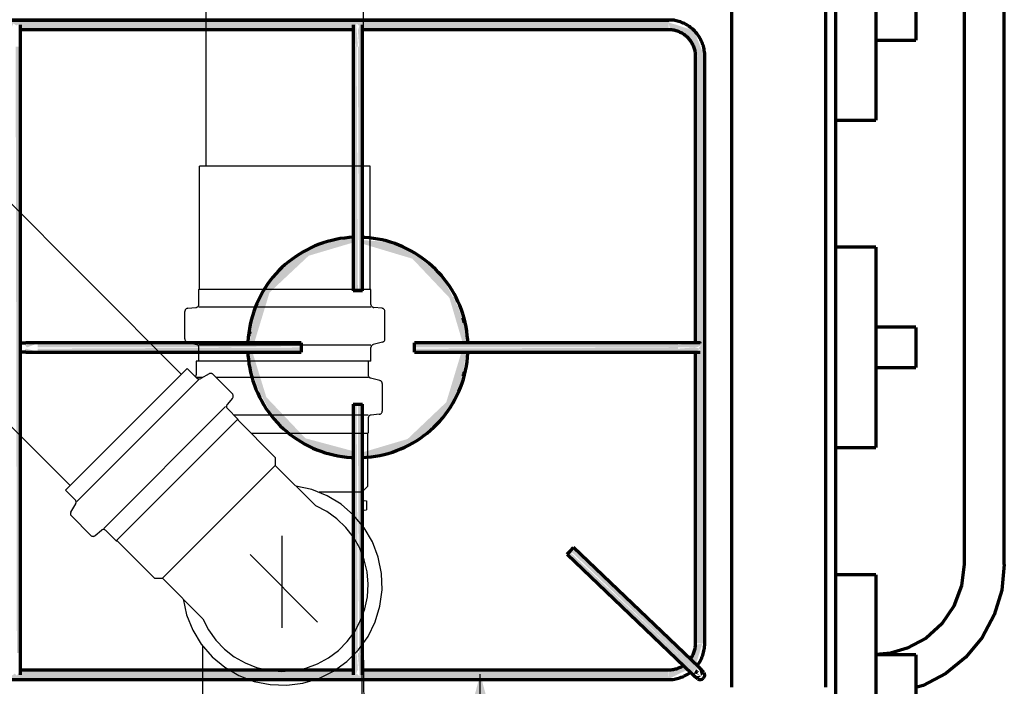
# Model space of a CAD drawing. Header units: millimetres. Extents: x -20654 to 2526, y -8238 to 977.
# Tile 10 of 219: x -10326.845 to -10326.532, y -4121.253 to -4121.042. Entities that reach past the tile are written whole.
import ezdxf

# ---------------------------------------------------------------- set-up
doc = ezdxf.new("R2010")
doc.units = ezdxf.units.MM
for name, color, linetype in [('01 CONTORNO_dwg', 252, 'Continuous'), ('CV-Condutos', 1, 'Continuous'), ('Simbolos', 7, 'Continuous'), ('Simbolos_int', 8, 'Continuous'), ('TQ-Condutos', 3, 'Continuous'), ('TQ-Sentido conduto', 7, 'Continuous')]:
    doc.layers.add(name, color=color, linetype=linetype)

# ---------------------------------------------------------------- blocks, each defined once
blk = doc.blocks.new('terreo')
at = {"layer": '01 CONTORNO_dwg', "lineweight": 70}
for points in [[(-16647.65, -2848.13), (-16550.1, -2847.61), (-16549.32, -2846.32), (-16548.59, -2847.02), (-16547.73, -2846.32), (-16547.44, -2848.13), (-16441.48, -2847.62), (-16440.77, -2846.4), (-16439.94, -2847.02), (-16439.17, -2846.4), (-16438.69, -2848.13), (-16356.08, -2847.56), (-16355.46, -2846.24), (-16354.5, -2846.86), (-16353.77, -2846.47), (-16353.3, -2848.13), (-16247.2, -2847.61), (-16246.44, -2846.24), (-16245.65, -2846.94), (-16244.79, -2846.56), (-16244.54, -2848.13), (-16147.24, -2847.69), (-16147.24, -2845.13), (-16647.65, -2845.57), (-16647.65, -2848.1)], [(-16245.99, -2853.59), (-16246.56, -2845.88), (-16246.92, -2846.24), (-16247.28, -2848.65), (-16246.74, -2853.59), (-16246.38, -2853.59)], [(-16245.24, -2853.59), (-16244.93, -2853.59), (-16244.9, -2845.82), (-16245.28, -2846.24), (-16245.99, -2848.42), (-16245.6, -2853.59)], [(-16136.18, -2856.63), (-16135.94, -2856.63), (-16139.11, -2848.5), (-16147.24, -2845.88), (-16146.78, -2848.08), (-16142.87, -2849.92), (-16141.13, -2850.84), (-16137.99, -2856.63), (-16136.49, -2856.63)], [(-16353.25, -3046.12), (-16353.69, -2853.63), (-16354.75, -2853.63), (-16354.36, -3046.12), (-16353.3, -3046.12)], [(-16247.49, -2931.11), (-16245.99, -2931.11), (-16246.38, -2853.59), (-16247.49, -2853.59), (-16247.49, -2924.01)], [(-16244.49, -2931.11), (-16244.93, -2853.59), (-16245.99, -2853.59), (-16245.6, -2931.11), (-16244.54, -2931.11)], [(-16137.96, -3043.08), (-16135.74, -3043.08), (-16136.18, -2856.63), (-16138.74, -2856.63), (-16138.24, -2947.76), (-16137.04, -2948.49), (-16137.63, -2949.31), (-16137.04, -2950.07), (-16138.74, -2950.56), (-16138.17, -3043.08), (-16137.99, -3043.08)], [(-16215.43, -2933.38), (-16215.54, -2932.82), (-16215.5, -2933.23)], [(-16212.38, -2941.33), (-16212.48, -2940.31), (-16212.39, -2941.31)], [(-16293.14, -2949.11), (-16263.99, -2948.72), (-16263.99, -2947.61), (-16347.75, -2948.04), (-16347.75, -2949.11), (-16293.64, -2949.11)], [(-16144.28, -2949.11), (-16144.28, -2947.61), (-16228, -2948.04), (-16228, -2949.11), (-16174.75, -2949.11)], [(-16347.75, -2950.4), (-16351.49, -2949.49), (-16352.29, -2950.4)], [(-16351.15, -2949.11), (-16347.75, -2947.81), (-16351.81, -2948.36), (-16351.49, -2948.72)], [(-16280.85, -2950.61), (-16263.99, -2950.17), (-16263.99, -2949.11), (-16347.75, -2949.49), (-16347.75, -2950.61), (-16280.99, -2950.61)], [(-16211.39, -2950.61), (-16144.28, -2950.17), (-16144.28, -2949.11), (-16228, -2949.49), (-16228, -2950.61), (-16211.48, -2950.61)], [(-16138.3, -2949.11), (-16137.24, -2948.59), (-16137.04, -2947.93), (-16141.21, -2947.81), (-16144.28, -2948.36), (-16144.28, -2949.11), (-16138.42, -2949.11)], [(-16138.79, -2950.42), (-16137.04, -2949.5), (-16139.05, -2949.11), (-16144.28, -2949.49), (-16144.28, -2950.17), (-16139.08, -2950.4)], [(-16212.75, -2958.45), (-16212.39, -2957.55), (-16212.75, -2958.45)], [(-16247.45, -3046.12), (-16245.99, -3046.12), (-16246.38, -2967.11), (-16247.49, -2967.11), (-16247.49, -3046.12)], [(-16244.49, -3046.12), (-16244.93, -2967.11), (-16245.99, -2967.11), (-16245.6, -3046.12), (-16244.54, -3046.12)], [(-16247.49, -2983.88), (-16247.49, -2983.83), (-16248.1, -2983.79)], [(-16138.69, -3051.69), (-16137.96, -3050.32), (-16177.71, -3012.92), (-16178.45, -3013.69), (-16140.32, -3050.13)], [(-16139.73, -3052.78), (-16138.98, -3051.41), (-16178.72, -3013.97), (-16179.18, -3015.06), (-16139.76, -3052.74)], [(-16247.05, -3054.14), (-16245.99, -3051.29), (-16246.38, -3046.12), (-16247.05, -3046.12), (-16247.1, -3053.83), (-16247.06, -3054.08)], [(-16245.24, -3054.38), (-16244.75, -3050.13), (-16245.24, -3046.12), (-16245.99, -3046.12), (-16245.42, -3053.83), (-16245.26, -3054.33)], [(-16647.65, -3054.58), (-16147.24, -3054.14), (-16147.34, -3051.58), (-16244.79, -3052.1), (-16245.57, -3053.39), (-16246.3, -3052.69), (-16247.16, -3053.39), (-16247.45, -3051.58), (-16353.54, -3052.1), (-16354.35, -3053.31), (-16355.05, -3052.69), (-16355.92, -3053.31), (-16356.2, -3051.58), (-16438.94, -3052.15), (-16439.69, -3053.47), (-16440.44, -3052.69), (-16441.32, -3053.24), (-16441.59, -3051.58), (-16547.69, -3052.1), (-16548.44, -3053.47), (-16549.24, -3052.77), (-16550.09, -3053.15), (-16550.35, -3051.58), (-16647.65, -3052.02), (-16647.65, -3054.53)], [(-16136.9, -3053.41), (-16135.96, -3052.3), (-16137.47, -3051.41)]]:
    blk.add_hatch(color=256, dxfattribs=at).paths.add_polyline_path(points, flags=0)
h = blk.add_hatch(color=256, dxfattribs=at)
h.paths.add_polyline_path([(-16247.49, -2983.83), (-16247.88, -2981.92), (-16262.65, -2977.96), (-16275.07, -2964.91), (-16279.49, -2950.61), (-16280.82, -2950.61), (-16279.63, -2956.75), (-16277.25, -2963.36), (-16273.05, -2970.95), (-16270.48, -2973.63), (-16262.65, -2979.81), (-16255.74, -2982.58), (-16248.1, -2983.79)], flags=0)
h.paths.add_polyline_path([(-16278.91, -2947.61), (-16278.86, -2947.44), (-16274.06, -2931.66), (-16261.61, -2919.98), (-16247.49, -2915.79), (-16247.49, -2914.38), (-16252.66, -2915.22), (-16253.88, -2915.42), (-16257.54, -2916.3), (-16264.23, -2919.36), (-16271.58, -2925.57), (-16276.35, -2931.76), (-16278.44, -2937.36), (-16279.45, -2941.23), (-16280.39, -2947.61), (-16279.24, -2947.61)], flags=0)
h = blk.add_hatch(color=256, dxfattribs=at)
h.paths.add_polyline_path([(-16244.49, -2983.83), (-16239.56, -2983.07), (-16237.24, -2982.7), (-16234.3, -2981.86), (-16227.76, -2978.85), (-16220, -2972.17), (-16215.54, -2966.08), (-16213.54, -2960.85), (-16212.58, -2957.15), (-16211.51, -2950.61), (-16213.12, -2950.77), (-16217.89, -2966.51), (-16230.18, -2978.18), (-16244.49, -2982.42), (-16244.49, -2983.83)], flags=0)
h.paths.add_polyline_path([(-16212.59, -2947.61), (-16211.16, -2947.61), (-16212.48, -2941), (-16214.22, -2935.97), (-16218.84, -2927.39), (-16221.52, -2924.56), (-16229.33, -2918.4), (-16236.24, -2915.63), (-16244.49, -2915.03), (-16244.49, -2916.19), (-16228.67, -2920.92), (-16216.9, -2933.33), (-16212.68, -2947.61)], flags=0)
h = blk.add_hatch(color=256, dxfattribs=at)
h.paths.add_polyline_path([(-16280.8, -2947.61), (-16280.73, -2947.2), (-16280.82, -2947.61)], flags=0)
h.paths.add_polyline_path([(-16280.06, -2943.74), (-16277.25, -2934.53), (-16279.45, -2940.72), (-16279.99, -2943.43)], flags=0)
h = blk.add_hatch(color=256, dxfattribs=at)
h.paths.add_polyline_path([(-16215.68, -2966.61), (-16213.05, -2959.53), (-16214.81, -2963.85), (-16215.59, -2966.28)], flags=0)
h.paths.add_polyline_path([(-16212.82, -2939.78), (-16212.82, -2939.63), (-16215.22, -2932.62), (-16213.2, -2938.4), (-16212.82, -2939.76)], flags=0)
h = blk.add_hatch(color=256, dxfattribs=at)
h.paths.add_polyline_path([(-16147.24, -3054.38), (-16141.15, -3051.41), (-16142.83, -3049.81), (-16147.24, -3052.33), (-16147.24, -3054.14)], flags=0)
h.paths.add_polyline_path([(-16138.54, -3049.76), (-16136.49, -3043.08), (-16138.69, -3043.55), (-16139.92, -3048.44), (-16138.57, -3049.73)], flags=0)
h = blk.add_hatch(color=256, dxfattribs=at)
h.paths.add_polyline_path([(-16137.96, -3054.39), (-16136.9, -3053.41), (-16138.96, -3053.44), (-16138.17, -3054.19)], flags=0)
h.paths.add_polyline_path([(-16136.9, -3053.41), (-16138.42, -3052.63), (-16137.69, -3053.18)], flags=0)
for p, q in [((-16094.06, -3082.43), (-16094.06, -2607.83)), ((-16127.24, -2633.23), (-16127.24, -3057.03)), ((-16097.24, -3057.03), (-16097.24, -2633.23)), ((-16053.34, -2672.18), (-16053.34, -3018.08)), ((-16040.54, -3018.08), (-16040.54, -2672.18)), ((-16081.36, -2813.33), (-16081.36, -2876.93)), ((-16647.65, -2845.13), (-16147.24, -2845.13)), ((-16147.24, -2845.13), (-16647.65, -2845.13)), ((-16353.44, -2848.13), (-16247.3, -2848.13)), ((-16244.58, -2848.13), (-16147.24, -2848.13)), ((-16353.25, -3046.12), (-16353.25, -2853.63)), ((-16247.49, -2853.59), (-16247.49, -2931.11)), ((-16244.49, -2931.11), (-16244.49, -2853.59)), ((-16081.36, -2851.53), (-16068.66, -2851.53)), ((-16138.74, -2856.63), (-16138.74, -2947.69)), ((-16135.74, -3043.08), (-16135.74, -2856.63)), ((-16094.06, -2876.93), (-16081.36, -2876.93)), ((-16081.36, -2917.31), (-16094.06, -2917.31)), ((-16081.36, -2917.31), (-16081.36, -2980.91)), ((-16245.99, -2931.11), (-16247.49, -2931.11)), ((-16244.49, -2931.11), (-16245.99, -2931.11)), ((-16068.66, -2942.71), (-16081.36, -2942.71)), ((-16263.99, -2947.61), (-16347.75, -2947.61)), ((-16263.99, -2947.61), (-16263.99, -2949.11)), ((-16144.28, -2947.61), (-16228, -2947.61)), ((-16228, -2949.11), (-16228, -2947.61)), ((-16347.75, -2950.61), (-16263.99, -2950.61)), ((-16263.99, -2949.11), (-16263.99, -2950.61)), ((-16228, -2950.61), (-16228, -2949.11)), ((-16228, -2950.61), (-16144.28, -2950.61)), ((-16138.74, -2950.42), (-16138.74, -3043.08)), ((-16081.36, -2955.51), (-16068.66, -2955.51)), ((-16247.49, -2967.11), (-16247.49, -3046.12)), ((-16247.49, -2967.11), (-16245.99, -2967.11)), ((-16245.99, -2967.11), (-16244.49, -2967.11)), ((-16244.49, -3046.12), (-16244.49, -2967.11)), ((-16094.06, -2980.91), (-16081.36, -2980.91)), ((-16178.45, -3013.69), (-16177.41, -3012.6)), ((-16137.65, -3050.61), (-16177.41, -3012.6)), ((-16179.48, -3014.77), (-16178.45, -3013.69)), ((-16179.48, -3014.77), (-16139.73, -3052.78)), ((-16081.36, -3021.28), (-16094.06, -3021.28)), ((-16081.36, -3021.28), (-16081.36, -3084.88)), ((-16068.66, -3046.68), (-16081.36, -3046.68)), ((-16247.41, -3051.58), (-16353.44, -3051.58)), ((-16147.24, -3051.58), (-16244.68, -3051.58)), ((-16647.65, -3054.58), (-16147.24, -3054.58))]:
    blk.add_line(p, q, dxfattribs=at)
at = {"layer": '01 CONTORNO_dwg', "lineweight": 70, "flags": 128}
for points in [[(-16147.24, -2845.13), (-16146.78, -2845.12), (-16146.32, -2845.09), (-16145.86, -2845.05), (-16145.41, -2844.98)], [(-16068.66, -2838.75), (-16068.66, -2838.89), (-16068.66, -2839.17), (-16068.66, -2839.59), (-16068.66, -2840.13), (-16068.66, -2840.78), (-16068.66, -2841.53), (-16068.66, -2842.35), (-16068.66, -2843.24), (-16068.66, -2844.18), (-16068.66, -2845.13)], [(-16353.25, -2853.63), (-16353.25, -2853.35), (-16353.25, -2853.07), (-16353.25, -2852.79), (-16353.25, -2852.52), (-16353.25, -2852.24), (-16353.25, -2851.97), (-16353.25, -2851.7), (-16353.25, -2851.43), (-16353.25, -2851.16), (-16353.25, -2850.9), (-16353.25, -2850.65), (-16353.25, -2850.4), (-16353.25, -2850.15), (-16353.25, -2849.91), (-16353.25, -2849.68), (-16353.25, -2849.45), (-16353.25, -2849.23), (-16353.25, -2849.02), (-16353.25, -2848.81), (-16353.25, -2848.61), (-16353.25, -2848.42), (-16353.25, -2848.24), (-16353.25, -2848.06), (-16353.25, -2847.9), (-16353.25, -2847.74), (-16353.25, -2847.59), (-16353.25, -2847.46), (-16353.25, -2847.33), (-16353.25, -2847.21), (-16353.25, -2847.11), (-16353.25, -2847.01), (-16353.25, -2846.92), (-16353.25, -2846.85), (-16353.25, -2846.79), (-16353.25, -2846.73), (-16353.25, -2846.69), (-16353.25, -2846.66), (-16353.25, -2846.64), (-16353.25, -2846.63)], [(-16247.49, -2846.63), (-16247.49, -2846.64), (-16247.49, -2846.65), (-16247.49, -2846.68), (-16247.49, -2846.72), (-16247.49, -2846.77), (-16247.49, -2846.83), (-16247.49, -2846.9), (-16247.49, -2846.98), (-16247.49, -2847.08), (-16247.49, -2847.18), (-16247.49, -2847.29), (-16247.49, -2847.42), (-16247.49, -2847.55), (-16247.49, -2847.69), (-16247.49, -2847.85), (-16247.49, -2848.01), (-16247.49, -2848.18), (-16247.49, -2848.36), (-16247.49, -2848.55), (-16247.49, -2848.74), (-16247.49, -2848.95), (-16247.49, -2849.16), (-16247.49, -2849.37), (-16247.49, -2849.6), (-16247.49, -2849.83), (-16247.49, -2850.07), (-16247.49, -2850.31), (-16247.49, -2850.56), (-16247.49, -2850.81), (-16247.49, -2851.07), (-16247.49, -2851.33), (-16247.49, -2851.6), (-16247.49, -2851.86), (-16247.49, -2852.13), (-16247.49, -2852.41), (-16247.49, -2852.68), (-16247.49, -2852.96), (-16247.49, -2853.24), (-16247.49, -2853.52), (-16247.49, -2853.59)], [(-16244.49, -2853.59), (-16244.49, -2853.31), (-16244.49, -2853.04), (-16244.49, -2852.76), (-16244.49, -2852.48), (-16244.49, -2852.21), (-16244.49, -2851.94), (-16244.49, -2851.67), (-16244.49, -2851.4), (-16244.49, -2851.14), (-16244.49, -2850.88), (-16244.49, -2850.63), (-16244.49, -2850.38), (-16244.49, -2850.13), (-16244.49, -2849.89), (-16244.49, -2849.66), (-16244.49, -2849.43), (-16244.49, -2849.21), (-16244.49, -2849), (-16244.49, -2848.8), (-16244.49, -2848.6), (-16244.49, -2848.41), (-16244.49, -2848.23), (-16244.49, -2848.05), (-16244.49, -2847.89), (-16244.49, -2847.73), (-16244.49, -2847.59), (-16244.49, -2847.45), (-16244.49, -2847.33), (-16244.49, -2847.21), (-16244.49, -2847.1), (-16244.49, -2847.01), (-16244.49, -2846.92), (-16244.49, -2846.85), (-16244.49, -2846.78), (-16244.49, -2846.73), (-16244.49, -2846.69), (-16244.49, -2846.66), (-16244.49, -2846.64), (-16244.49, -2846.63)], [(-16135.74, -2856.63), (-16135.75, -2856.17), (-16135.77, -2855.71), (-16135.82, -2855.25), (-16135.88, -2854.8), (-16135.97, -2854.35), (-16136.07, -2853.9), (-16136.19, -2853.45), (-16136.32, -2853.01), (-16136.47, -2852.58), (-16136.65, -2852.15), (-16136.83, -2851.73), (-16137.04, -2851.32), (-16137.26, -2850.92), (-16137.49, -2850.52), (-16137.75, -2850.14), (-16138.01, -2849.76), (-16138.3, -2849.4), (-16138.59, -2849.05), (-16138.9, -2848.71), (-16139.23, -2848.38), (-16139.56, -2848.07), (-16139.91, -2847.77), (-16140.27, -2847.48), (-16140.64, -2847.21), (-16141.02, -2846.95), (-16141.42, -2846.71), (-16141.82, -2846.49), (-16142.23, -2846.28), (-16142.64, -2846.09), (-16143.07, -2845.91), (-16143.5, -2845.75), (-16143.94, -2845.61), (-16144.38, -2845.49), (-16144.83, -2845.39), (-16145.28, -2845.3), (-16145.74, -2845.23), (-16146.19, -2845.18), (-16146.65, -2845.15), (-16147.11, -2845.13), (-16147.24, -2845.13)], [(-16068.66, -2845.13), (-16068.66, -2846.08), (-16068.66, -2847.02), (-16068.66, -2847.91), (-16068.66, -2848.74), (-16068.66, -2849.48), (-16068.66, -2850.13), (-16068.66, -2850.67), (-16068.66, -2851.09), (-16068.66, -2851.37), (-16068.66, -2851.51)], [(-16147.24, -2848.13), (-16146.9, -2848.14), (-16146.56, -2848.16), (-16146.22, -2848.19), (-16145.88, -2848.24), (-16145.55, -2848.3), (-16145.22, -2848.37), (-16144.89, -2848.46), (-16144.56, -2848.56), (-16144.24, -2848.68), (-16143.93, -2848.8), (-16143.62, -2848.94), (-16143.31, -2849.09), (-16143.01, -2849.25), (-16142.72, -2849.43), (-16142.44, -2849.62), (-16142.16, -2849.81), (-16141.89, -2850.02), (-16141.63, -2850.24), (-16141.38, -2850.47), (-16141.14, -2850.71), (-16140.91, -2850.96), (-16140.69, -2851.22), (-16140.47, -2851.48), (-16140.27, -2851.76), (-16140.08, -2852.04), (-16139.91, -2852.33), (-16139.74, -2852.62), (-16139.59, -2852.93), (-16139.44, -2853.24), (-16139.31, -2853.55), (-16139.2, -2853.87), (-16139.09, -2854.19), (-16139, -2854.52), (-16138.93, -2854.85), (-16138.86, -2855.19), (-16138.81, -2855.52), (-16138.77, -2855.86), (-16138.75, -2856.2), (-16138.74, -2856.54), (-16138.74, -2856.63)], [(-16247.41, -2914.13), (-16248.79, -2914.22), (-16250.18, -2914.36), (-16251.57, -2914.55), (-16252.95, -2914.8), (-16254.31, -2915.11), (-16255.66, -2915.47), (-16257, -2915.88), (-16258.32, -2916.35), (-16259.62, -2916.87), (-16260.9, -2917.44), (-16262.15, -2918.06), (-16263.38, -2918.73), (-16264.58, -2919.45), (-16265.75, -2920.22), (-16266.89, -2921.03), (-16268, -2921.89), (-16269.07, -2922.79), (-16270.1, -2923.74), (-16271.1, -2924.72), (-16272.05, -2925.74), (-16272.97, -2926.8), (-16273.84, -2927.9), (-16274.66, -2929.03), (-16275.44, -2930.19), (-16276.18, -2931.39), (-16276.86, -2932.61), (-16277.5, -2933.86), (-16278.08, -2935.13), (-16278.61, -2936.42), (-16279.09, -2937.74), (-16279.52, -2939.07), (-16279.9, -2940.42), (-16280.22, -2941.78), (-16280.48, -2943.16), (-16280.69, -2944.54), (-16280.85, -2945.93), (-16280.95, -2947.33)], [(-16247.41, -2914.13), (-16248.79, -2914.22), (-16250.18, -2914.36), (-16251.57, -2914.55), (-16252.95, -2914.8), (-16254.31, -2915.11), (-16255.66, -2915.47), (-16257, -2915.88), (-16258.32, -2916.35), (-16259.62, -2916.87), (-16260.9, -2917.44), (-16262.15, -2918.06), (-16263.38, -2918.73), (-16264.58, -2919.45), (-16265.75, -2920.22), (-16266.89, -2921.03), (-16268, -2921.89), (-16269.07, -2922.79), (-16270.1, -2923.74), (-16271.1, -2924.72), (-16272.05, -2925.74), (-16272.97, -2926.8), (-16273.84, -2927.9), (-16274.66, -2929.03), (-16275.44, -2930.19), (-16276.18, -2931.39), (-16276.86, -2932.61), (-16277.5, -2933.86), (-16278.08, -2935.13), (-16278.61, -2936.42), (-16279.09, -2937.74), (-16279.52, -2939.07), (-16279.9, -2940.42), (-16280.22, -2941.78), (-16280.48, -2943.16), (-16280.69, -2944.54), (-16280.85, -2945.93), (-16280.95, -2947.33)], [(-16211.03, -2947.69), (-16211.08, -2946.68), (-16211.2, -2945.29), (-16211.38, -2943.9), (-16211.62, -2942.52), (-16211.91, -2941.15), (-16212.25, -2939.8), (-16212.65, -2938.45), (-16213.1, -2937.13), (-16213.61, -2935.82), (-16214.17, -2934.54), (-16214.77, -2933.28), (-16215.43, -2932.04), (-16216.14, -2930.83), (-16216.89, -2929.66), (-16217.7, -2928.51), (-16218.54, -2927.39), (-16219.43, -2926.31), (-16220.36, -2925.27), (-16221.34, -2924.26), (-16222.35, -2923.3), (-16223.4, -2922.37), (-16224.49, -2921.49), (-16225.61, -2920.65), (-16226.77, -2919.86), (-16227.95, -2919.11), (-16229.16, -2918.42), (-16230.4, -2917.77), (-16231.67, -2917.17), (-16232.96, -2916.62), (-16234.27, -2916.13), (-16235.6, -2915.68), (-16236.94, -2915.3), (-16238.3, -2914.96), (-16239.67, -2914.68), (-16241.05, -2914.46), (-16242.44, -2914.29), (-16243.84, -2914.17), (-16244.54, -2914.14)], [(-16211.03, -2947.69), (-16211.08, -2946.68), (-16211.2, -2945.29), (-16211.38, -2943.9), (-16211.62, -2942.52), (-16211.91, -2941.15), (-16212.25, -2939.8), (-16212.65, -2938.45), (-16213.1, -2937.13), (-16213.61, -2935.82), (-16214.17, -2934.54), (-16214.77, -2933.28), (-16215.43, -2932.04), (-16216.14, -2930.83), (-16216.89, -2929.66), (-16217.7, -2928.51), (-16218.54, -2927.39), (-16219.43, -2926.31), (-16220.36, -2925.27), (-16221.34, -2924.26), (-16222.35, -2923.3), (-16223.4, -2922.37), (-16224.49, -2921.49), (-16225.61, -2920.65), (-16226.77, -2919.86), (-16227.95, -2919.11), (-16229.16, -2918.42), (-16230.4, -2917.77), (-16231.67, -2917.17), (-16232.96, -2916.62), (-16234.27, -2916.13), (-16235.6, -2915.68), (-16236.94, -2915.3), (-16238.3, -2914.96), (-16239.67, -2914.68), (-16241.05, -2914.46), (-16242.44, -2914.29), (-16243.84, -2914.17), (-16244.54, -2914.14)], [(-16068.66, -2942.72), (-16068.66, -2942.87), (-16068.66, -2943.15), (-16068.66, -2943.56), (-16068.66, -2944.1), (-16068.66, -2944.75), (-16068.66, -2945.5), (-16068.66, -2946.33), (-16068.66, -2947.22), (-16068.66, -2948.15), (-16068.66, -2949.11)], [(-16353.26, -2947.61), (-16353.15, -2947.61), (-16353.03, -2947.61), (-16352.92, -2947.61), (-16352.82, -2947.61), (-16352.71, -2947.61), (-16352.61, -2947.61), (-16352.52, -2947.61), (-16352.42, -2947.61), (-16352.33, -2947.61), (-16352.25, -2947.61), (-16352.17, -2947.61), (-16352.09, -2947.61), (-16352.02, -2947.61), (-16351.95, -2947.61), (-16351.88, -2947.61), (-16351.82, -2947.61), (-16351.77, -2947.61), (-16351.72, -2947.61), (-16351.67, -2947.61), (-16351.63, -2947.61), (-16351.6, -2947.61), (-16351.57, -2947.61), (-16351.56, -2947.61)], [(-16347.75, -2947.61), (-16347.91, -2947.61), (-16348.06, -2947.61), (-16348.22, -2947.61), (-16348.37, -2947.61), (-16348.53, -2947.61), (-16348.68, -2947.61), (-16348.83, -2947.61), (-16348.98, -2947.61), (-16349.12, -2947.61), (-16349.27, -2947.61), (-16349.41, -2947.61), (-16349.55, -2947.61), (-16349.68, -2947.61), (-16349.82, -2947.61), (-16349.95, -2947.61), (-16350.07, -2947.61), (-16350.2, -2947.61), (-16350.32, -2947.61), (-16350.43, -2947.61), (-16350.54, -2947.61), (-16350.65, -2947.61), (-16350.75, -2947.61), (-16350.85, -2947.61), (-16350.94, -2947.61), (-16351.02, -2947.61), (-16351.11, -2947.61), (-16351.18, -2947.61), (-16351.25, -2947.61), (-16351.32, -2947.61), (-16351.38, -2947.61), (-16351.43, -2947.61), (-16351.48, -2947.61), (-16351.52, -2947.61), (-16351.55, -2947.61), (-16351.56, -2947.61)], [(-16137.24, -2947.61), (-16137.24, -2947.61), (-16137.26, -2947.61), (-16137.29, -2947.61), (-16137.33, -2947.61), (-16137.38, -2947.61), (-16137.44, -2947.61), (-16137.51, -2947.61), (-16137.59, -2947.61), (-16137.69, -2947.61), (-16137.79, -2947.61), (-16137.91, -2947.61), (-16138.03, -2947.61), (-16138.17, -2947.61), (-16138.31, -2947.61), (-16138.47, -2947.61), (-16138.63, -2947.61), (-16138.8, -2947.61), (-16138.99, -2947.61), (-16139.18, -2947.61), (-16139.37, -2947.61), (-16139.58, -2947.61), (-16139.79, -2947.61), (-16140.01, -2947.61), (-16140.24, -2947.61), (-16140.48, -2947.61), (-16140.72, -2947.61), (-16140.96, -2947.61), (-16141.21, -2947.61), (-16141.47, -2947.61), (-16141.73, -2947.61), (-16141.99, -2947.61), (-16142.26, -2947.61), (-16142.53, -2947.61), (-16142.81, -2947.61), (-16143.08, -2947.61), (-16143.36, -2947.61), (-16143.64, -2947.61), (-16143.92, -2947.61), (-16144.21, -2947.61), (-16144.28, -2947.61)], [(-16351.56, -2950.61), (-16351.59, -2950.61), (-16351.62, -2950.61), (-16351.66, -2950.61), (-16351.7, -2950.61), (-16351.75, -2950.61), (-16351.81, -2950.61), (-16351.87, -2950.61), (-16351.93, -2950.61), (-16352, -2950.61), (-16352.07, -2950.61), (-16352.14, -2950.61), (-16352.23, -2950.61), (-16352.31, -2950.61), (-16352.4, -2950.61), (-16352.49, -2950.61), (-16352.59, -2950.61), (-16352.68, -2950.61), (-16352.79, -2950.61), (-16352.89, -2950.61), (-16353, -2950.61), (-16353.11, -2950.61), (-16353.23, -2950.61)], [(-16351.56, -2950.61), (-16351.52, -2950.61), (-16351.48, -2950.61), (-16351.44, -2950.61), (-16351.38, -2950.61), (-16351.33, -2950.61), (-16351.26, -2950.61), (-16351.19, -2950.61), (-16351.12, -2950.61), (-16351.04, -2950.61), (-16350.95, -2950.61), (-16350.86, -2950.61), (-16350.76, -2950.61), (-16350.66, -2950.61), (-16350.56, -2950.61), (-16350.45, -2950.61), (-16350.33, -2950.61), (-16350.21, -2950.61), (-16350.09, -2950.61), (-16349.97, -2950.61), (-16349.84, -2950.61), (-16349.7, -2950.61), (-16349.57, -2950.61), (-16349.43, -2950.61), (-16349.29, -2950.61), (-16349.14, -2950.61), (-16349, -2950.61), (-16348.85, -2950.61), (-16348.7, -2950.61), (-16348.55, -2950.61), (-16348.39, -2950.61), (-16348.24, -2950.61), (-16348.09, -2950.61), (-16347.93, -2950.61), (-16347.78, -2950.61), (-16347.75, -2950.61)], [(-16280.96, -2950.52), (-16280.91, -2951.53), (-16280.78, -2952.92), (-16280.6, -2954.31), (-16280.37, -2955.69), (-16280.08, -2957.06), (-16279.73, -2958.41), (-16279.33, -2959.76), (-16278.88, -2961.08), (-16278.37, -2962.39), (-16277.82, -2963.67), (-16277.21, -2964.93), (-16276.55, -2966.17), (-16275.85, -2967.38), (-16275.09, -2968.55), (-16274.29, -2969.7), (-16273.44, -2970.82), (-16272.55, -2971.9), (-16271.62, -2972.94), (-16270.65, -2973.95), (-16269.63, -2974.91), (-16268.58, -2975.84), (-16267.5, -2976.72), (-16266.37, -2977.56), (-16265.22, -2978.35), (-16264.04, -2979.1), (-16262.82, -2979.79), (-16261.58, -2980.44), (-16260.31, -2981.04), (-16259.03, -2981.59), (-16257.72, -2982.08), (-16256.39, -2982.53), (-16255.04, -2982.91), (-16253.68, -2983.25), (-16252.31, -2983.53), (-16250.93, -2983.75), (-16249.54, -2983.92), (-16248.15, -2984.04), (-16247.44, -2984.07)], [(-16280.96, -2950.52), (-16280.91, -2951.53), (-16280.78, -2952.92), (-16280.6, -2954.31), (-16280.37, -2955.69), (-16280.08, -2957.06), (-16279.73, -2958.41), (-16279.33, -2959.76), (-16278.88, -2961.08), (-16278.37, -2962.39), (-16277.82, -2963.67), (-16277.21, -2964.93), (-16276.55, -2966.17), (-16275.85, -2967.38), (-16275.09, -2968.55), (-16274.29, -2969.7), (-16273.44, -2970.82), (-16272.55, -2971.9), (-16271.62, -2972.94), (-16270.65, -2973.95), (-16269.63, -2974.91), (-16268.58, -2975.84), (-16267.5, -2976.72), (-16266.37, -2977.56), (-16265.22, -2978.35), (-16264.04, -2979.1), (-16262.82, -2979.79), (-16261.58, -2980.44), (-16260.31, -2981.04), (-16259.03, -2981.59), (-16257.72, -2982.08), (-16256.39, -2982.53), (-16255.04, -2982.91), (-16253.68, -2983.25), (-16252.31, -2983.53), (-16250.93, -2983.75), (-16249.54, -2983.92), (-16248.15, -2984.04), (-16247.44, -2984.07)], [(-16244.58, -2984.08), (-16243.2, -2983.99), (-16241.8, -2983.85), (-16240.42, -2983.66), (-16239.04, -2983.41), (-16237.67, -2983.1), (-16236.32, -2982.74), (-16234.98, -2982.33), (-16233.66, -2981.86), (-16232.36, -2981.34), (-16231.08, -2980.77), (-16229.83, -2980.15), (-16228.6, -2979.48), (-16227.4, -2978.76), (-16226.23, -2977.99), (-16225.09, -2977.18), (-16223.98, -2976.32), (-16222.91, -2975.42), (-16221.88, -2974.47), (-16220.89, -2973.49), (-16219.93, -2972.47), (-16219.02, -2971.41), (-16218.15, -2970.31), (-16217.32, -2969.18), (-16216.54, -2968.02), (-16215.81, -2966.82), (-16215.12, -2965.6), (-16214.49, -2964.35), (-16213.9, -2963.08), (-16213.37, -2961.79), (-16212.89, -2960.47), (-16212.46, -2959.14), (-16212.09, -2957.79), (-16211.77, -2956.43), (-16211.5, -2955.05), (-16211.29, -2953.67), (-16211.14, -2952.28), (-16211.04, -2950.88)], [(-16244.58, -2984.08), (-16243.2, -2983.99), (-16241.8, -2983.85), (-16240.42, -2983.66), (-16239.04, -2983.41), (-16237.67, -2983.1), (-16236.32, -2982.74), (-16234.98, -2982.33), (-16233.66, -2981.86), (-16232.36, -2981.34), (-16231.08, -2980.77), (-16229.83, -2980.15), (-16228.6, -2979.48), (-16227.4, -2978.76), (-16226.23, -2977.99), (-16225.09, -2977.18), (-16223.98, -2976.32), (-16222.91, -2975.42), (-16221.88, -2974.47), (-16220.89, -2973.49), (-16219.93, -2972.47), (-16219.02, -2971.41), (-16218.15, -2970.31), (-16217.32, -2969.18), (-16216.54, -2968.02), (-16215.81, -2966.82), (-16215.12, -2965.6), (-16214.49, -2964.35), (-16213.9, -2963.08), (-16213.37, -2961.79), (-16212.89, -2960.47), (-16212.46, -2959.14), (-16212.09, -2957.79), (-16211.77, -2956.43), (-16211.5, -2955.05), (-16211.29, -2953.67), (-16211.14, -2952.28), (-16211.04, -2950.88)], [(-16144.28, -2950.61), (-16144, -2950.61), (-16143.72, -2950.61), (-16143.44, -2950.61), (-16143.16, -2950.61), (-16142.88, -2950.61), (-16142.61, -2950.61), (-16142.34, -2950.61), (-16142.07, -2950.61), (-16141.8, -2950.61), (-16141.54, -2950.61), (-16141.28, -2950.61), (-16141.03, -2950.61), (-16140.78, -2950.61), (-16140.54, -2950.61), (-16140.3, -2950.61), (-16140.07, -2950.61), (-16139.85, -2950.61), (-16139.64, -2950.61), (-16139.43, -2950.61), (-16139.23, -2950.61), (-16139.04, -2950.61), (-16138.85, -2950.61), (-16138.68, -2950.61), (-16138.51, -2950.61), (-16138.35, -2950.61), (-16138.21, -2950.61), (-16138.07, -2950.61), (-16137.94, -2950.61), (-16137.82, -2950.61), (-16137.72, -2950.61), (-16137.62, -2950.61), (-16137.53, -2950.61), (-16137.46, -2950.61), (-16137.39, -2950.61), (-16137.34, -2950.61), (-16137.3, -2950.61), (-16137.27, -2950.61), (-16137.25, -2950.61), (-16137.24, -2950.61)], [(-16068.66, -2949.11), (-16068.66, -2950.06), (-16068.66, -2950.99), (-16068.66, -2951.88), (-16068.66, -2952.71), (-16068.66, -2953.46), (-16068.66, -2954.11), (-16068.66, -2954.65), (-16068.66, -2955.06), (-16068.66, -2955.34), (-16068.66, -2955.49)], [(-16053.34, -3018.08), (-16054.15, -3024.83), (-16056.53, -3031.21), (-16060.35, -3036.84), (-16065.39, -3041.4), (-16071.37, -3044.65), (-16076.67, -3046.19), (-16081.36, -3046.63)], [(-16040.54, -3018.08), (-16041.35, -3026.21), (-16043.73, -3034.02), (-16047.6, -3041.21), (-16052.81, -3047.5), (-16059.15, -3052.64), (-16066.38, -3056.44), (-16068.66, -3057.12)], [(-16138.74, -3043.08), (-16138.74, -3043.42), (-16138.76, -3043.76), (-16138.8, -3044.1), (-16138.85, -3044.43), (-16138.91, -3044.77), (-16138.98, -3045.1), (-16139.07, -3045.43), (-16139.17, -3045.75), (-16139.28, -3046.07), (-16139.41, -3046.39), (-16139.55, -3046.7), (-16139.7, -3047), (-16139.86, -3047.3), (-16140.04, -3047.59), (-16140.22, -3047.88), (-16140.42, -3048.16)], [(-16138.16, -3050.13), (-16138.09, -3050.05), (-16137.82, -3049.67), (-16137.56, -3049.29), (-16137.32, -3048.9), (-16137.09, -3048.5), (-16136.89, -3048.09), (-16136.69, -3047.67), (-16136.52, -3047.25), (-16136.36, -3046.81), (-16136.22, -3046.38), (-16136.1, -3045.93), (-16135.99, -3045.49), (-16135.9, -3045.03), (-16135.84, -3044.58), (-16135.78, -3044.12), (-16135.75, -3043.66), (-16135.74, -3043.2), (-16135.74, -3043.08)], [(-16353.25, -3053.08), (-16353.25, -3053.07), (-16353.25, -3053.06), (-16353.25, -3053.03), (-16353.25, -3052.99), (-16353.25, -3052.94), (-16353.25, -3052.88), (-16353.25, -3052.81), (-16353.25, -3052.73), (-16353.25, -3052.63), (-16353.25, -3052.53), (-16353.25, -3052.42), (-16353.25, -3052.29), (-16353.25, -3052.16), (-16353.25, -3052.02), (-16353.25, -3051.86), (-16353.25, -3051.7), (-16353.25, -3051.53), (-16353.25, -3051.35), (-16353.25, -3051.16), (-16353.25, -3050.97), (-16353.25, -3050.76), (-16353.25, -3050.55), (-16353.25, -3050.34), (-16353.25, -3050.11), (-16353.25, -3049.88), (-16353.25, -3049.64), (-16353.25, -3049.4), (-16353.25, -3049.15), (-16353.25, -3048.9), (-16353.25, -3048.64), (-16353.25, -3048.38), (-16353.25, -3048.11), (-16353.25, -3047.85), (-16353.25, -3047.58), (-16353.25, -3047.3), (-16353.25, -3047.03), (-16353.25, -3046.75), (-16353.25, -3046.47), (-16353.25, -3046.19), (-16353.25, -3046.12)], [(-16247.49, -3046.12), (-16247.49, -3046.4), (-16247.49, -3046.68), (-16247.49, -3046.95), (-16247.49, -3047.23), (-16247.49, -3047.5), (-16247.49, -3047.77), (-16247.49, -3048.04), (-16247.49, -3048.31), (-16247.49, -3048.57), (-16247.49, -3048.83), (-16247.49, -3049.08), (-16247.49, -3049.33), (-16247.49, -3049.58), (-16247.49, -3049.82), (-16247.49, -3050.05), (-16247.49, -3050.28), (-16247.49, -3050.5), (-16247.49, -3050.71), (-16247.49, -3050.91), (-16247.49, -3051.11), (-16247.49, -3051.3), (-16247.49, -3051.48), (-16247.49, -3051.66), (-16247.49, -3051.82), (-16247.49, -3051.98), (-16247.49, -3052.12), (-16247.49, -3052.26), (-16247.49, -3052.38), (-16247.49, -3052.5), (-16247.49, -3052.61), (-16247.49, -3052.7), (-16247.49, -3052.79), (-16247.49, -3052.86), (-16247.49, -3052.93), (-16247.49, -3052.98), (-16247.49, -3053.02), (-16247.49, -3053.05), (-16247.49, -3053.07), (-16247.49, -3053.08)], [(-16244.49, -3053.08), (-16244.49, -3053.07), (-16244.49, -3053.06), (-16244.49, -3053.03), (-16244.49, -3052.99), (-16244.49, -3052.94), (-16244.49, -3052.88), (-16244.49, -3052.81), (-16244.49, -3052.73), (-16244.49, -3052.63), (-16244.49, -3052.53), (-16244.49, -3052.42), (-16244.49, -3052.29), (-16244.49, -3052.16), (-16244.49, -3052.02), (-16244.49, -3051.86), (-16244.49, -3051.7), (-16244.49, -3051.53), (-16244.49, -3051.35), (-16244.49, -3051.16), (-16244.49, -3050.97), (-16244.49, -3050.76), (-16244.49, -3050.55), (-16244.49, -3050.34), (-16244.49, -3050.11), (-16244.49, -3049.88), (-16244.49, -3049.64), (-16244.49, -3049.4), (-16244.49, -3049.15), (-16244.49, -3048.9), (-16244.49, -3048.64), (-16244.49, -3048.38), (-16244.49, -3048.11), (-16244.49, -3047.85), (-16244.49, -3047.58), (-16244.49, -3047.3), (-16244.49, -3047.03), (-16244.49, -3046.75), (-16244.49, -3046.47), (-16244.49, -3046.19), (-16244.49, -3046.12)], [(-16068.66, -3046.7), (-16068.66, -3046.84), (-16068.66, -3047.12), (-16068.66, -3047.54), (-16068.66, -3048.08), (-16068.66, -3048.73), (-16068.66, -3049.47), (-16068.66, -3050.3), (-16068.66, -3051.19), (-16068.66, -3052.13), (-16068.66, -3053.08)], [(-16142.5, -3050.13), (-16142.64, -3050.23), (-16142.93, -3050.41), (-16143.23, -3050.58), (-16143.53, -3050.73), (-16143.84, -3050.87), (-16144.16, -3051), (-16144.48, -3051.12), (-16144.8, -3051.22), (-16145.13, -3051.31), (-16145.46, -3051.39), (-16145.79, -3051.46), (-16146.13, -3051.51), (-16146.47, -3051.54), (-16146.81, -3051.57), (-16147.15, -3051.58), (-16147.24, -3051.58)], [(-16136.2, -3051.99), (-16136.2, -3051.99), (-16136.21, -3051.99), (-16136.21, -3051.98), (-16136.22, -3051.98), (-16136.23, -3051.97), (-16136.24, -3051.96), (-16136.26, -3051.94), (-16136.27, -3051.92), (-16136.29, -3051.91), (-16136.32, -3051.89), (-16136.34, -3051.86), (-16136.36, -3051.84), (-16136.39, -3051.81), (-16136.42, -3051.78), (-16136.45, -3051.75), (-16136.49, -3051.72), (-16136.52, -3051.69), (-16136.56, -3051.65), (-16136.6, -3051.61), (-16136.64, -3051.57), (-16136.68, -3051.53), (-16136.73, -3051.49), (-16136.77, -3051.45), (-16136.82, -3051.4), (-16136.87, -3051.36), (-16136.92, -3051.31), (-16136.97, -3051.26), (-16137.02, -3051.21), (-16137.07, -3051.16), (-16137.13, -3051.11), (-16137.18, -3051.06), (-16137.24, -3051.01), (-16137.29, -3050.95), (-16137.35, -3050.9), (-16137.41, -3050.84), (-16137.46, -3050.79), (-16137.52, -3050.73), (-16137.58, -3050.68), (-16137.64, -3050.62), (-16137.65, -3050.61)], [(-16147.24, -3054.58), (-16146.78, -3054.57), (-16146.32, -3054.54), (-16145.86, -3054.5), (-16145.41, -3054.43), (-16144.95, -3054.35), (-16144.5, -3054.25), (-16144.06, -3054.13), (-16143.62, -3054), (-16143.19, -3053.84), (-16142.76, -3053.67), (-16142.34, -3053.48), (-16141.93, -3053.28), (-16141.52, -3053.06), (-16141.13, -3052.82), (-16140.74, -3052.57), (-16140.37, -3052.3)], [(-16139.73, -3052.78), (-16139.67, -3052.83), (-16139.61, -3052.89), (-16139.55, -3052.94), (-16139.49, -3053), (-16139.44, -3053.05), (-16139.38, -3053.11), (-16139.32, -3053.16), (-16139.27, -3053.21), (-16139.21, -3053.26), (-16139.16, -3053.32), (-16139.11, -3053.37), (-16139.06, -3053.42), (-16139, -3053.47), (-16138.95, -3053.51), (-16138.91, -3053.56), (-16138.86, -3053.6), (-16138.81, -3053.65), (-16138.77, -3053.69), (-16138.73, -3053.73), (-16138.68, -3053.77), (-16138.64, -3053.81), (-16138.61, -3053.85), (-16138.57, -3053.88), (-16138.54, -3053.91), (-16138.5, -3053.94), (-16138.47, -3053.97), (-16138.45, -3054), (-16138.42, -3054.02), (-16138.39, -3054.05), (-16138.37, -3054.07), (-16138.35, -3054.09), (-16138.33, -3054.11), (-16138.32, -3054.12), (-16138.31, -3054.13), (-16138.29, -3054.14), (-16138.29, -3054.15), (-16138.28, -3054.16), (-16138.28, -3054.16), (-16138.27, -3054.16)], [(-16068.66, -3053.08), (-16068.66, -3054.03), (-16068.66, -3054.97), (-16068.66, -3055.86), (-16068.66, -3056.68), (-16068.66, -3057.43), (-16068.66, -3058.08), (-16068.66, -3058.62), (-16068.66, -3059.04), (-16068.66, -3059.32), (-16068.66, -3059.46)]]:
    blk.add_lwpolyline(points, dxfattribs=at)
at = {"layer": '01 CONTORNO_dwg', "lineweight": 70}
for start, end in [(136.2928, 166.2928), (121.2928, 136.2928), (241.2928, 316.2928), (316.2928, 31.2928)]:
    blk.add_arc((-16137.24, -3053.08), 1.5, start, end, dxfattribs=at)
for points, knots in [([(-16212.75, -2939.76), (-16212.74, -2939.78), (-16212.69, -2939.85), (-16212.59, -2940.01), (-16212.47, -2940.31), (-16212.38, -2940.66), (-16212.33, -2941.01), (-16212.35, -2941.19), (-16212.36, -2941.28)], [-0.7777778, -0.7777778, -0.7777778, -0.7777778, -0.75, -0.6666667, -0.5555556, -0.4444444, -0.3333333, -0.2222222, -0.2222222, -0.2222222, -0.2222222]), ([(-16212.36, -2956.94), (-16212.36, -2956.95), (-16212.34, -2957.04), (-16212.34, -2957.23), (-16212.38, -2957.54), (-16212.47, -2957.9), (-16212.56, -2958.12), (-16212.6, -2958.21)], [-0.7777778, -0.7777778, -0.7777778, -0.7777778, -0.75, -0.6666667, -0.5555556, -0.4444444, -0.3333333, -0.3333333, -0.3333333, -0.3333333])]:
    blk.add_open_spline(points, degree=3, knots=knots, dxfattribs=at)
blk.add_open_spline([(-16280.39, -2944.94), (-16280.38, -2944.82), (-16280.35, -2944.58), (-16280.27, -2944.24), (-16280.19, -2944.08), (-16280.15, -2944)], degree=3, dxfattribs=at)

msp = doc.modelspace()

# ---------------------------------------------------------------- hatches: boundary and pattern name
at = {"layer": 'TQ-Sentido conduto', "linetype": 'Continuous'}
msp.add_hatch(color=256, dxfattribs=at).paths.add_polyline_path([(-10326.69874, -4121.24961), (-10326.71168, -4121.29791), (-10326.6858, -4121.29791)])

# ---------------------------------------------------------------- linework, layer by layer
at = {"layer": 'CV-Condutos'}
for p, q in [((-10326.79376, -4121.15437), (-10327.25172, -4120.69641)), ((-10326.82911, -4121.18973), (-10327.28707, -4120.73177))]:
    msp.add_line(p, q, dxfattribs=at)
at = {"layer": 'Simbolos'}
for p, q in [((-10326.78799, -4121.12729), (-10326.78799, -4121.08824)), ((-10326.73369, -4121.12729), (-10326.73369, -4121.08824)), ((-10326.78819, -4121.12749), (-10326.78799, -4121.12729)), ((-10326.78819, -4121.13217), (-10326.78819, -4121.12749)), ((-10326.73349, -4121.12749), (-10326.73369, -4121.12729)), ((-10326.73349, -4121.13217), (-10326.73349, -4121.12749)), ((-10326.79173, -4121.1334), (-10326.7891, -4121.13317)), ((-10326.72995, -4121.1334), (-10326.73258, -4121.13317)), ((-10326.79264, -4121.14316), (-10326.79264, -4121.1344)), ((-10326.72904, -4121.14316), (-10326.72904, -4121.1344)), ((-10326.7919, -4121.14413), (-10326.78893, -4121.14492)), ((-10326.78819, -4121.15024), (-10326.78819, -4121.14589)), ((-10326.73349, -4121.15024), (-10326.73349, -4121.14589)), ((-10326.72978, -4121.14413), (-10326.73275, -4121.14492)), ((-10326.79188, -4121.1525), (-10326.83056, -4121.19118)), ((-10326.79188, -4121.1525), (-10326.7888, -4121.15558)), ((-10326.73437, -4121.15024), (-10326.78907, -4121.15024)), ((-10326.78907, -4121.15024), (-10326.78907, -4121.15459)), ((-10326.73349, -4121.15024), (-10326.78819, -4121.15024)), ((-10326.73437, -4121.15024), (-10326.73437, -4121.15459)), ((-10326.78493, -4121.1542), (-10326.7876, -4121.15574)), ((-10326.78373, -4121.15436), (-10326.77753, -4121.16056)), ((-10326.73066, -4121.15635), (-10326.73363, -4121.15556)), ((-10326.72992, -4121.15732), (-10326.72992, -4121.16608)), ((-10326.77747, -4121.16191), (-10326.77916, -4121.16393)), ((-10326.7791, -4121.16528), (-10326.7758, -4121.16859)), ((-10326.73083, -4121.16708), (-10326.73346, -4121.16731)), ((-10326.7758, -4121.16859), (-10326.7758, -4121.16887)), ((-10326.7758, -4121.16887), (-10326.76392, -4121.18075)), ((-10326.73437, -4121.16831), (-10326.73437, -4121.17299)), ((-10326.73437, -4121.17299), (-10326.73457, -4121.17319)), ((-10326.73457, -4121.17319), (-10326.73457, -4121.18999)), ((-10326.76392, -4121.18075), (-10326.76392, -4121.1833)), ((-10326.76392, -4121.1833), (-10326.75106, -4121.19616)), ((-10326.73457, -4121.18999), (-10326.73637, -4121.19179)), ((-10326.83056, -4121.19118), (-10326.82748, -4121.19426)), ((-10326.73637, -4121.19179), (-10326.73637, -4121.20214)), ((-10326.82886, -4121.19813), (-10326.82732, -4121.19547)), ((-10326.73637, -4121.19439), (-10326.73487, -4121.19452)), ((-10326.73487, -4121.19452), (-10326.73487, -4121.19745)), ((-10326.8287, -4121.19933), (-10326.8225, -4121.20553)), ((-10326.73637, -4121.19759), (-10326.73487, -4121.19745)), ((-10326.82115, -4121.20559), (-10326.81913, -4121.2039)), ((-10326.81778, -4121.20396), (-10326.81447, -4121.20727)), ((-10326.81447, -4121.20727), (-10326.81419, -4121.20727)), ((-10326.81419, -4121.20727), (-10326.80231, -4121.21915)), ((-10326.80231, -4121.21915), (-10326.79977, -4121.21915)), ((-10326.79977, -4121.21915), (-10326.78691, -4121.23201)), ((-10326.78707, -4121.24054), (-10326.78707, -4121.26324)), ((-10326.73637, -4121.24054), (-10326.73637, -4121.26324))]:
    msp.add_line(p, q, dxfattribs=at)
for points in [[(-10326.79173, -4121.1334), (-10326.79189, -4121.13343), (-10326.79204, -4121.13348), (-10326.79219, -4121.13356), (-10326.79232, -4121.13366), (-10326.79243, -4121.13378), (-10326.79252, -4121.13392), (-10326.79258, -4121.13407), (-10326.79263, -4121.13423), (-10326.79264, -4121.1344)], [(-10326.7891, -4121.13316), (-10326.78894, -4121.13314), (-10326.78878, -4121.13308), (-10326.78864, -4121.133), (-10326.78851, -4121.1329), (-10326.7884, -4121.13278), (-10326.78831, -4121.13264), (-10326.78824, -4121.13249), (-10326.7882, -4121.13233), (-10326.78819, -4121.13217)], [(-10326.73349, -4121.13217), (-10326.73348, -4121.13233), (-10326.73343, -4121.13249), (-10326.73337, -4121.13264), (-10326.73328, -4121.13278), (-10326.73317, -4121.1329), (-10326.73304, -4121.133), (-10326.73289, -4121.13308), (-10326.73274, -4121.13314), (-10326.73258, -4121.13316)], [(-10326.72904, -4121.1344), (-10326.72905, -4121.13423), (-10326.72909, -4121.13407), (-10326.72916, -4121.13392), (-10326.72925, -4121.13378), (-10326.72936, -4121.13366), (-10326.72949, -4121.13356), (-10326.72963, -4121.13348), (-10326.72979, -4121.13343), (-10326.72995, -4121.1334)], [(-10326.79264, -4121.14316), (-10326.79263, -4121.1433), (-10326.7926, -4121.14344), (-10326.79254, -4121.14358), (-10326.79247, -4121.14371), (-10326.79239, -4121.14382), (-10326.79228, -4121.14392), (-10326.79216, -4121.14401), (-10326.79203, -4121.14408), (-10326.7919, -4121.14412)], [(-10326.72978, -4121.14412), (-10326.72964, -4121.14408), (-10326.72951, -4121.14401), (-10326.7294, -4121.14392), (-10326.72929, -4121.14382), (-10326.7292, -4121.14371), (-10326.72913, -4121.14358), (-10326.72908, -4121.14344), (-10326.72905, -4121.1433), (-10326.72904, -4121.14316)], [(-10326.78819, -4121.14589), (-10326.7882, -4121.14574), (-10326.78823, -4121.1456), (-10326.78828, -4121.14546), (-10326.78835, -4121.14534), (-10326.78844, -4121.14522), (-10326.78855, -4121.14512), (-10326.78866, -4121.14504), (-10326.78879, -4121.14497), (-10326.78893, -4121.14492)], [(-10326.73275, -4121.14492), (-10326.73288, -4121.14497), (-10326.73301, -4121.14504), (-10326.73313, -4121.14512), (-10326.73324, -4121.14522), (-10326.73332, -4121.14534), (-10326.73339, -4121.14546), (-10326.73345, -4121.1456), (-10326.73348, -4121.14574), (-10326.73349, -4121.14589)], [(-10326.78924, -4121.15514), (-10326.7892, -4121.15509), (-10326.78917, -4121.15503), (-10326.78914, -4121.15497), (-10326.78912, -4121.15491), (-10326.7891, -4121.15484), (-10326.78909, -4121.15478), (-10326.78908, -4121.15472), (-10326.78907, -4121.15465), (-10326.78907, -4121.15459)], [(-10326.7888, -4121.15557), (-10326.78869, -4121.15567), (-10326.78856, -4121.15575), (-10326.78843, -4121.15581), (-10326.78829, -4121.15585), (-10326.78815, -4121.15587), (-10326.788, -4121.15586), (-10326.78786, -4121.15584), (-10326.78772, -4121.1558), (-10326.78759, -4121.15573)], [(-10326.78372, -4121.15436), (-10326.78383, -4121.15427), (-10326.78395, -4121.15419), (-10326.78409, -4121.15413), (-10326.78423, -4121.15409), (-10326.78437, -4121.15407), (-10326.78452, -4121.15407), (-10326.78466, -4121.15409), (-10326.7848, -4121.15414), (-10326.78493, -4121.1542)], [(-10326.73437, -4121.15459), (-10326.73436, -4121.15473), (-10326.73433, -4121.15487), (-10326.73427, -4121.15501), (-10326.7342, -4121.15514), (-10326.73412, -4121.15525), (-10326.73401, -4121.15535), (-10326.73389, -4121.15544), (-10326.73376, -4121.15551), (-10326.73363, -4121.15555)], [(-10326.72992, -4121.15732), (-10326.72993, -4121.15717), (-10326.72996, -4121.15703), (-10326.73001, -4121.15689), (-10326.73008, -4121.15677), (-10326.73017, -4121.15665), (-10326.73028, -4121.15655), (-10326.73039, -4121.15647), (-10326.73052, -4121.1564), (-10326.73066, -4121.15635)], [(-10326.77747, -4121.16191), (-10326.77738, -4121.16178), (-10326.77731, -4121.16163), (-10326.77726, -4121.16147), (-10326.77724, -4121.16131), (-10326.77725, -4121.16114), (-10326.77728, -4121.16098), (-10326.77734, -4121.16083), (-10326.77743, -4121.16069), (-10326.77753, -4121.16056)], [(-10326.77916, -4121.16392), (-10326.77926, -4121.16406), (-10326.77933, -4121.16421), (-10326.77938, -4121.16437), (-10326.7794, -4121.16453), (-10326.77939, -4121.16469), (-10326.77936, -4121.16485), (-10326.7793, -4121.16501), (-10326.77921, -4121.16515), (-10326.77911, -4121.16527)], [(-10326.73346, -4121.16731), (-10326.73362, -4121.16734), (-10326.73377, -4121.16739), (-10326.73392, -4121.16747), (-10326.73405, -4121.16757), (-10326.73416, -4121.16769), (-10326.73425, -4121.16783), (-10326.73431, -4121.16798), (-10326.73436, -4121.16814), (-10326.73437, -4121.16831)], [(-10326.73083, -4121.16707), (-10326.73067, -4121.16705), (-10326.73051, -4121.16699), (-10326.73037, -4121.16691), (-10326.73024, -4121.16681), (-10326.73013, -4121.16669), (-10326.73004, -4121.16655), (-10326.72997, -4121.1664), (-10326.72993, -4121.16624), (-10326.72992, -4121.16608)], [(-10326.82732, -4121.19547), (-10326.82726, -4121.19534), (-10326.82722, -4121.1952), (-10326.82719, -4121.19505), (-10326.82719, -4121.19491), (-10326.82721, -4121.19477), (-10326.82725, -4121.19463), (-10326.82731, -4121.19449), (-10326.82739, -4121.19437), (-10326.82748, -4121.19426)], [(-10326.7869, -4121.23201), (-10326.7851, -4121.23554), (-10326.78281, -4121.23876), (-10326.78007, -4121.24163), (-10326.77695, -4121.24406), (-10326.77351, -4121.24602), (-10326.76983, -4121.24747), (-10326.76597, -4121.24836), (-10326.76203, -4121.2487), (-10326.75808, -4121.24845), (-10326.7542, -4121.24764), (-10326.75049, -4121.24628), (-10326.747, -4121.2444), (-10326.74383, -4121.24204), (-10326.74103, -4121.23924), (-10326.73866, -4121.23606), (-10326.73678, -4121.23258), (-10326.73542, -4121.22886), (-10326.73461, -4121.22499), (-10326.73437, -4121.22104), (-10326.7347, -4121.21709), (-10326.7356, -4121.21324), (-10326.73704, -4121.20955), (-10326.739, -4121.20611), (-10326.74144, -4121.20299), (-10326.7443, -4121.20026), (-10326.74753, -4121.19797), (-10326.75105, -4121.19616)], [(-10326.82885, -4121.19813), (-10326.82892, -4121.19826), (-10326.82896, -4121.1984), (-10326.82898, -4121.19854), (-10326.82899, -4121.19869), (-10326.82897, -4121.19883), (-10326.82893, -4121.19897), (-10326.82887, -4121.1991), (-10326.82879, -4121.19922), (-10326.8287, -4121.19933)], [(-10326.8225, -4121.20553), (-10326.82237, -4121.20564), (-10326.82223, -4121.20573), (-10326.82208, -4121.20579), (-10326.82191, -4121.20582), (-10326.82175, -4121.20583), (-10326.82159, -4121.20581), (-10326.82143, -4121.20576), (-10326.82128, -4121.20569), (-10326.82115, -4121.20559)], [(-10326.81778, -4121.20395), (-10326.81791, -4121.20384), (-10326.81805, -4121.20376), (-10326.8182, -4121.2037), (-10326.81836, -4121.20367), (-10326.81853, -4121.20366), (-10326.81869, -4121.20368), (-10326.81885, -4121.20372), (-10326.819, -4121.2038), (-10326.81913, -4121.20389)]]:
    msp.add_lwpolyline(points, dxfattribs=at)
at = {"layer": 'Simbolos_int'}
for p, q in [((-10326.73369, -4121.08824), (-10326.78799, -4121.08824)), ((-10326.73349, -4121.12749), (-10326.78819, -4121.12749)), ((-10326.73349, -4121.13309), (-10326.78819, -4121.13309)), ((-10326.73349, -4121.14512), (-10326.78819, -4121.14512)), ((-10326.78694, -4121.15536), (-10326.78907, -4121.15536)), ((-10326.73437, -4121.15536), (-10326.78273, -4121.15536)), ((-10326.78826, -4121.15612), (-10326.82694, -4121.1948)), ((-10326.77975, -4121.16463), (-10326.81843, -4121.20331)), ((-10326.73437, -4121.16739), (-10326.77699, -4121.16739)), ((-10326.81447, -4121.20727), (-10326.7758, -4121.16859)), ((-10326.73457, -4121.17319), (-10326.77148, -4121.17319)), ((-10326.79977, -4121.21915), (-10326.76392, -4121.1833)), ((-10326.73637, -4121.19179), (-10326.74998, -4121.19179)), ((-10326.76172, -4121.23492), (-10326.76172, -4121.2057)), ((-10326.75045, -4121.23304), (-10326.7719, -4121.21159))]:
    msp.add_line(p, q, dxfattribs=at)
msp.add_lwpolyline([(-10326.79322, -4121.2257), (-10326.79208, -4121.23079), (-10326.79013, -4121.23563), (-10326.78741, -4121.24009), (-10326.784, -4121.24404), (-10326.77998, -4121.24738), (-10326.77548, -4121.25002), (-10326.7706, -4121.25188), (-10326.76548, -4121.25292), (-10326.76026, -4121.25311), (-10326.75509, -4121.25245), (-10326.75009, -4121.25094), (-10326.7454, -4121.24864), (-10326.74115, -4121.2456), (-10326.73746, -4121.24191), (-10326.73442, -4121.23767), (-10326.73212, -4121.23298), (-10326.73062, -4121.22798), (-10326.72995, -4121.2228), (-10326.73014, -4121.21758), (-10326.73118, -4121.21247), (-10326.73305, -4121.20759), (-10326.73569, -4121.20308), (-10326.73902, -4121.19907), (-10326.74298, -4121.19566), (-10326.74743, -4121.19294), (-10326.75227, -4121.19098), (-10326.75737, -4121.18985)], dxfattribs=at)
at = {"layer": 'TQ-Condutos'}
for p, q in [((-10326.78584, -4121.08824), (-10326.78584, -4118.25203)), ((-10326.73584, -4121.08824), (-10326.73584, -4118.25203)), ((-10326.73523, -4121.31778), (-10326.73584, -4121.23983))]:
    msp.add_line(p, q, dxfattribs=at)
at = {"layer": 'TQ-Sentido conduto'}
msp.add_lwpolyline([(-10326.69874, -4121.44957), (-10326.69874, -4121.24961)], dxfattribs=at)

# ---------------------------------------------------------------- block references
at = {"layer": '01 CONTORNO_dwg', "xscale": 0.001, "yscale": 0.001, "zscale": 0.001}
msp.add_blockref('terreo', (-10310.49166, -4118.19674), dxfattribs=at)

doc.saveas('drawing.dxf')
